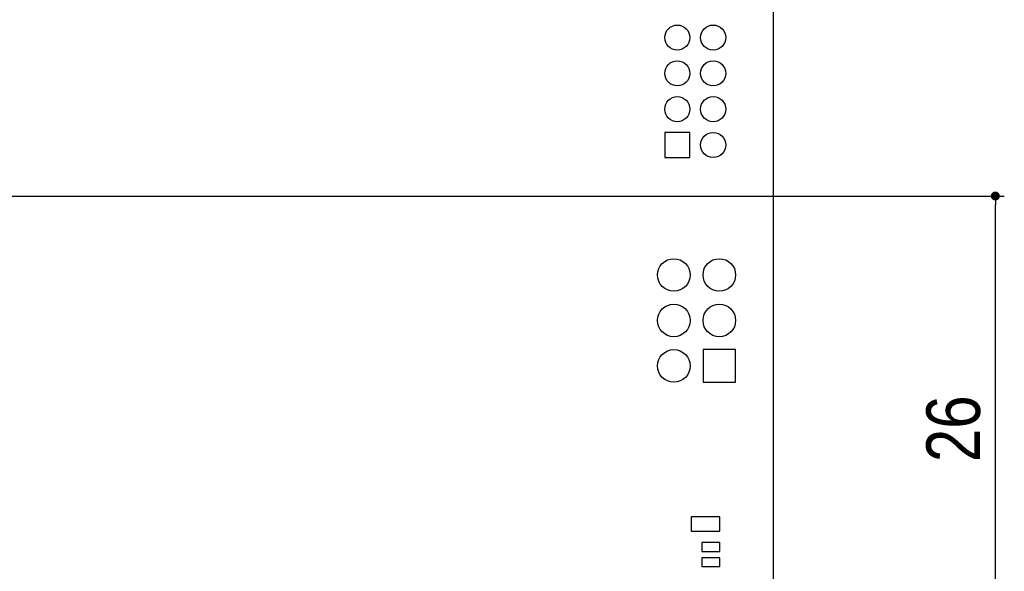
# Model space of a CAD drawing. Header units: millimetres. Extents: x 440 to 595, y -43 to 361.
# Tile 43 of 47: x 536 to 591, y 298 to 329. Entities that reach past the tile are written whole.
import ezdxf

# ---------------------------------------------------------------- set-up
doc = ezdxf.new("R2010")
doc.units = ezdxf.units.MM
doc.header["$LTSCALE"] = 16.335
doc.header["$PDMODE"] = 3
doc.header["$PDSIZE"] = 8
doc.layers.get('0').update_dxf_attribs({"linetype": 'CONTINUOUS'})
doc.layers.get('Defpoints').update_dxf_attribs({"linetype": 'CONTINUOUS'})
doc.layers.add('01 实线', color=7, linetype='CONTINUOUS')
doc.styles.add('Font_1_Times New Roman', font='times.ttf', dxfattribs={"width": 0.8})
doc.styles.add('Font_2_Arial', font='arial.ttf', dxfattribs={"width": 0.8})
doc.dimstyles.new('Dim._1_spot', dxfattribs={"dimtxt": 3, "dimasz": 0.5, "dimexe": 0.5, "dimexo": 0, "dimgap": 0.8, "dimtad": 1, "dimdec": 3, "dimzin": 9, "dimdsep": 46, "dimtxsty": 'Font_1_Times New Roman', "dimblk": 'DOT', "dimcen": 0.1, "dimclrd": 256, "dimclre": 256, "dimclrt": 256, "dimadec": 0, "dimazin": 0, "dimtp": 0.1, "dimtm": 0.1, "dimtfac": 1, "dimtdec": 3, "dimtmove": 0, "dimatfit": 3, "dimfxl": 0, "dimtolj": 1, "dimlwd": -1, "dimlwe": -1, "dimarcsym": 0})

# ---------------------------------------------------------------- blocks, each defined once
blk = doc.blocks.new('_Dot')
at = {"color": 0, "linetype": 'ByBlock', "lineweight": -2}
blk.add_line((-0.5, 0), (-1, 0), dxfattribs=at)
at = {"color": 0, "linetype": 'ByBlock', "const_width": 0.5}
blk.add_lwpolyline([(-0.25, 0, 1), (0.25, 0, 1)], format="xyb", close=True, dxfattribs=at)
blk = doc.blocks.new('*D22')
at = {"layer": '01 实线'}
for p, q in [((531.072, 318.712), (590.795, 318.712)), ((590.295, 293.212), (590.295, 318.212)), ((531.072, 292.712), (590.795, 292.712))]:
    blk.add_line(p, q, dxfattribs=at)
at = {"layer": 'Defpoints', "color": 0}
for p in [(531.072, 318.712), (590.295, 318.712), (531.072, 292.712)]:
    blk.add_point(p, dxfattribs=at)
at = {"layer": '01 实线', "xscale": 0.5, "yscale": 0.5, "zscale": 0.5}
for p, rotation in [((590.295, 318.712), 90), ((590.295, 292.712), 270)]:
    blk.add_blockref('_Dot', p, dxfattribs=dict(at, rotation=rotation))
at = {"layer": '01 实线', "insert": (587.963, 305.712), "char_height": 3, "attachment_point": 5, "rotation": 90, "style": 'Font_2_Arial'}
blk.add_mtext('\\A1;26', dxfattribs=at)

msp = doc.modelspace()

# ---------------------------------------------------------------- linework, layer by layer
at = {"linetype": 'Continuous'}
for p, q in [((575.8016, 310.1321), (573.9816, 310.1321)), ((573.9816, 310.1321), (573.9816, 308.3121)), ((575.8016, 308.3121), (575.8016, 310.1321)), ((573.9816, 308.3121), (575.8016, 308.3121))]:
    msp.add_line(p, q, dxfattribs=at)
for centre in [(572.3516, 314.3021), (574.8916, 314.3021), (572.3516, 311.7621), (574.8916, 311.7621), (572.3516, 309.2221)]:
    msp.add_circle(centre, 0.91, dxfattribs=at)
at = {"layer": '01 实线', "linetype": 'Continuous'}
for p, q in [((577.9216, 254.6371), (577.9216, 350.6371)), ((573.2466, 322.2621), (571.8466, 322.2621)), ((571.8466, 322.2621), (571.8466, 320.8621)), ((573.2466, 320.8621), (573.2466, 322.2621)), ((571.8466, 320.8621), (573.2466, 320.8621)), ((574.9216, 300.7871), (573.3216, 300.7871)), ((573.3216, 300.7871), (573.3216, 299.9871)), ((574.9216, 299.9871), (574.9216, 300.7871)), ((573.3216, 299.9871), (574.9216, 299.9871)), ((574.9216, 299.3621), (573.9216, 299.3621)), ((573.9216, 299.3621), (573.9216, 298.8621)), ((574.9216, 298.8621), (574.9216, 299.3621)), ((573.9216, 298.8621), (574.9216, 298.8621)), ((574.9216, 298.5121), (573.9216, 298.5121)), ((573.9216, 298.5121), (573.9216, 298.0121)), ((574.9216, 298.0121), (574.9216, 298.5121)), ((573.9216, 298.0121), (574.9216, 298.0121))]:
    msp.add_line(p, q, dxfattribs=at)
for centre in [(572.5466, 327.5621), (574.5466, 327.5621), (572.5466, 325.5621), (574.5466, 325.5621), (572.5466, 323.5621), (574.5466, 323.5621), (574.5466, 321.5621)]:
    msp.add_circle(centre, 0.7, dxfattribs=at)

# ---------------------------------------------------------------- dimensions: what is measured, and where the dimension line sits
at = {"layer": '01 实线'}
dim = msp.add_linear_dim(base=(590.2949, 318.7121), p1=(531.0716, 292.7121), p2=(531.0716, 318.7121), angle=90, dimstyle='Dim._1_spot', override={"dimtxsty": 'Font_2_Arial', "dimblk": 'Dot'}, dxfattribs=at)
dim.commit()
dim.dimension.update_dxf_attribs({"geometry": '*D22', "text_midpoint": (587.9632, 305.7121)})

doc.saveas('drawing.dxf')
